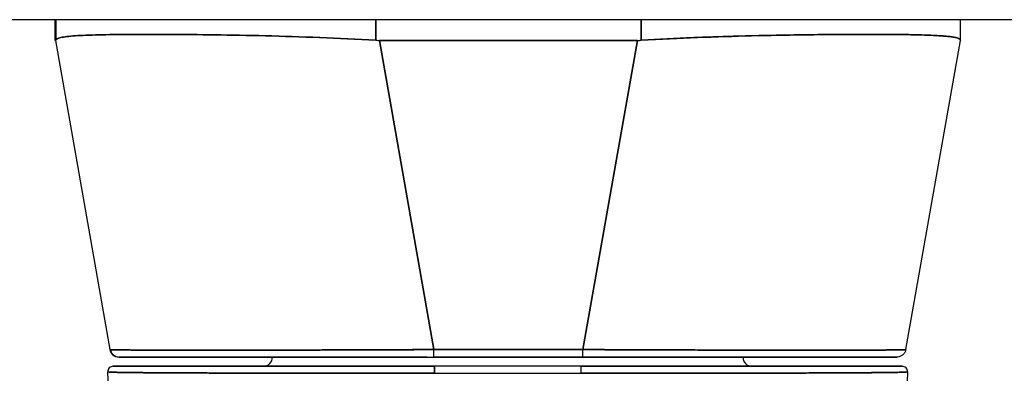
# Model space of a CAD drawing. Extents: x 784 to 1207, y 24 to 294.
# Tile 75 of 217: x 897.291 to 899.417, y 259.572 to 260.336. Entities that reach past the tile are written whole.
import ezdxf

# ---------------------------------------------------------------- set-up
doc = ezdxf.new("R2010")
doc.units = 0
doc.header["$LTSCALE"] = 4
doc.header["$MEASUREMENT"] = 0
doc.layers.get('0').update_dxf_attribs({"linetype": 'CONTINUOUS'})

msp = doc.modelspace()

# ---------------------------------------------------------------- linework, layer by layer
for p, q in [((901.022, 260.3358), (866.4175, 260.3358)), ((897.368, 260.2911), (897.368, 260.3358)), ((897.368, 260.3358), (897.368, 260.2911)), ((897.3694, 260.3358), (897.3694, 260.2914)), ((897.3694, 260.2914), (897.3694, 260.3358)), ((898.0603, 260.2914), (898.0603, 260.3358)), ((898.0603, 260.3358), (898.0603, 260.2914)), ((898.633, 260.3358), (898.633, 260.2914)), ((898.633, 260.2914), (898.633, 260.3358)), ((899.3221, 260.2914), (899.3221, 260.3358)), ((897.4065, 260.3006), (897.4065, 260.3006)), ((897.4065, 260.3006), (897.4065, 260.3006)), ((897.6356, 260.3039), (897.6356, 260.3039)), ((897.636, 260.3039), (897.636, 260.3039)), ((897.636, 260.3039), (897.636, 260.3039)), ((897.6362, 260.3039), (897.6362, 260.3039)), ((897.6362, 260.3039), (897.6362, 260.3039)), ((897.6371, 260.3039), (897.6371, 260.3039)), ((897.6559, 260.3038), (897.6559, 260.3038)), ((897.6559, 260.3038), (897.6559, 260.3038)), ((899.0338, 260.3037), (899.0338, 260.3037)), ((899.0338, 260.3037), (899.0338, 260.3037)), ((899.0535, 260.3039), (899.0535, 260.3039)), ((899.0535, 260.3039), (899.0535, 260.3039)), ((899.0544, 260.3039), (899.0544, 260.3039)), ((897.3694, 260.2911), (897.368, 260.2911)), ((897.4869, 259.6237), (897.3694, 260.2911)), ((898.0682, 260.2911), (898.1857, 259.6237)), ((898.6251, 260.2911), (898.0682, 260.2911)), ((898.0682, 260.2911), (898.6251, 260.2911)), ((898.1857, 259.6237), (898.0682, 260.2911)), ((898.5073, 259.6237), (898.6251, 260.2911)), ((898.6251, 260.2911), (898.5073, 259.6237)), ((899.2043, 259.6237), (899.3221, 260.2911)), ((899.3221, 260.2915), (899.3221, 260.2914)), ((899.3221, 260.2914), (899.3221, 260.2915)), ((899.3221, 260.2911), (899.3221, 260.2911)), ((897.4857, 259.6237), (897.4869, 259.6237)), ((897.4869, 259.6237), (897.4869, 259.6237)), ((898.1857, 259.6237), (898.5073, 259.6237)), ((898.5073, 259.6237), (898.1857, 259.6237)), ((897.5051, 259.6074), (897.5051, 259.6074)), ((897.5051, 259.6074), (897.5063, 259.6074)), ((897.5061, 259.6074), (897.5051, 259.6074)), ((897.5063, 259.6074), (898.1857, 259.6074)), ((898.1857, 259.6074), (898.5073, 259.6074)), ((898.5073, 259.6074), (898.1857, 259.6074)), ((898.5073, 259.6074), (899.1849, 259.6074)), ((897.6087, 259.5735), (897.6087, 259.5735)), ((897.6284, 259.5734), (897.6284, 259.5734)), ((897.8516, 259.5728), (897.8516, 259.5728)), ((897.8678, 259.5728), (897.8678, 259.5728)), ((898.5029, 259.5877), (898.1866, 259.5877)), ((898.8217, 259.5728), (898.8217, 259.5728)), ((898.8379, 259.5728), (898.8379, 259.5728)), ((899.0611, 259.5734), (899.0611, 259.5734)), ((899.0808, 259.5735), (899.0808, 259.5735))]:
    msp.add_line(p, q)
for centre, radius, start, end in [((897.5051, 259.6271), 0.0197, 190, 270), ((897.5051, 259.6271), 0.0197, 190, 270), ((897.5063, 259.6271), 0.0197, 190, 270), ((897.5063, 259.6271), 0.0197, 190, 270), ((897.5377, 259.6271), 0.0197, 346.7546, 346.7618), ((899.1518, 259.6271), 0.0197, 193.2749, 193.282), ((899.1837, 259.6271), 0.0197, 349.4435, 349.5165), ((899.1837, 259.6271), 0.0197, 349.4424, 349.5155), ((899.1849, 259.6271), 0.0197, 349.9751, 349.9801), ((899.1849, 259.6271), 0.0197, 349.9751, 350), ((897.8172, 259.6074), 0.0197, 270, 0), ((898.8723, 259.6074), 0.0197, 180, 270), ((897.4932, 259.5759), 0.0118, 90, 182.2758), ((897.4932, 259.5759), 0.0118, 90, 182.2758), ((899.1963, 259.5759), 0.0118, 357.7242, 90), ((899.1963, 259.5759), 0.0118, 357.7242, 90)]:
    msp.add_arc(centre, radius, start, end)
for centre, major_axis, ratio, start_param, end_param in [((897.5292, 260.3161), (0, -0.0591), 0.944275, 4.929479, 4.929495), ((899.1592, 260.3161), (0, 0.0591), 0.943437, 4.496809, 4.496829), ((898.0552, 260.2478), (-0.6871, 0.0434), 0.010627, 6.220531, 6.220576), ((897.3694, 260.4201), (0, -0.129), 0.001274, 0.000181, 0.061264), ((897.3694, 260.4201), (0, -0.129), 0.001274, 0.000182, 0.061264), ((898.0682, 260.4201), (-0.0079, -0.1287), 0.999999, 0, 0.061082), ((898.0682, 260.4201), (-0.0079, -0.1287), 0.999999, 0, 0.061082), ((898.6251, 260.4201), (0, -0.129), 0.999999, 0, 0.061082), ((898.6251, 260.4201), (0, -0.129), 0.999999, 0, 0.061082), ((899.3221, 260.4201), (0, -0.129), 0.001274, 0.007284, 0.061264), ((899.3221, 260.4201), (0, -0.129), 0.001273, 0.007284, 0.061264), ((898.1843, 259.627), (-0.6986, -0.0033), 0.000801, 6.282038, 6.285661), ((898.1843, 259.627), (-0.6986, -0.0033), 0.000801, 0.05907, 0.059618), ((897.5511, 259.6505), (-0.0117, 0.0312), 0.918918, 2.239245, 2.239305), ((898.1857, 259.6271), (0, -0.0197), 0.001274, 0, 1.396263), ((898.1857, 259.6271), (0, -0.0197), 0.001274, 0.000001, 1.396264), ((898.5073, 259.6271), (0, -0.0197), 0.001274, 0.000001, 1.396264), ((898.5073, 259.6271), (0, -0.0197), 0.001274, 0, 1.396263), ((899.1372, 259.6505), (-0.0116, -0.0313), 0.917972, 0.898604, 0.898697), ((898.2166, 259.6074), (-0.7115, 0), 0.00001, 6.281081, 6.283614), ((898.1866, 259.5759), (0, 0.0118), 0.000027, 4.416961, 6.282877), ((898.1866, 259.5759), (0, 0.0118), 0.00001, 6.283102, 8.149487), ((898.2778, 259.5911), (0, -0.0197), 0.00001, 1.401759, 1.401853), ((898.2778, 259.5911), (0, 0.0197), 0.00001, 1.739741, 1.739835), ((898.4117, 259.5911), (0, -0.0197), 0.00001, 4.881308, 4.881402), ((898.4117, 259.5911), (0, 0.0197), 0.00001, 4.543452, 4.543546), ((898.4235, 259.5911), (0, -0.00787), 0.00001, 1.090327, 1.090704), ((898.5029, 259.5759), (0, 0.0118), 0.00001, 0.000024, 1.866335), ((898.5029, 259.5759), (0, 0.0118), 0.000027, 0.000335, 1.866224)]:
    msp.add_ellipse(centre, major_axis=major_axis, ratio=ratio, start_param=start_param, end_param=end_param)
for points, knots in [([(897.3694, 260.2914), (897.3695, 260.2938), (897.3731, 260.2957), (897.3801, 260.2973), (897.3871, 260.2989), (897.3976, 260.3), (897.4113, 260.301), (897.4251, 260.3019), (897.442, 260.3026), (897.462, 260.3031), (897.4819, 260.3036), (897.5049, 260.3039), (897.5305, 260.3041), (897.5561, 260.3042), (897.5844, 260.3042), (897.615, 260.3041), (897.6455, 260.3039), (897.6783, 260.3036), (897.713, 260.3031), (897.7476, 260.3026), (897.784, 260.3019), (897.8218, 260.301), (897.8596, 260.3), (897.8987, 260.2989), (897.9387, 260.2973), (897.9786, 260.2957), (898.0193, 260.2938), (898.0603, 260.2914)], [0, 0, 0, 0, 0.111111, 0.111111, 0.111111, 0.222222, 0.222222, 0.222222, 0.333333, 0.333333, 0.333333, 0.444444, 0.444444, 0.444444, 0.555556, 0.555556, 0.555556, 0.666667, 0.666667, 0.666667, 0.777778, 0.777778, 0.777778, 0.888889, 0.888889, 0.888889, 1, 1, 1, 1]), ([(898.0603, 260.2914), (898.0196, 260.2937), (897.9789, 260.2957), (897.939, 260.2973), (897.8989, 260.2989), (897.8596, 260.3), (897.8217, 260.301), (897.8216, 260.301), (897.8216, 260.301), (897.8215, 260.301), (897.7838, 260.3019), (897.7474, 260.3026), (897.7129, 260.3031), (897.7129, 260.3031), (897.7128, 260.3031), (897.7127, 260.3031), (897.6782, 260.3036), (897.6455, 260.3039), (897.6152, 260.3041), (897.615, 260.3041), (897.6149, 260.3041), (897.6148, 260.3041), (897.5843, 260.3042), (897.5561, 260.3042), (897.5306, 260.3041), (897.5305, 260.3041), (897.5304, 260.3041), (897.5303, 260.3041), (897.5048, 260.3039), (897.482, 260.3036), (897.4621, 260.3031), (897.462, 260.3031), (897.462, 260.3031), (897.4619, 260.3031), (897.4421, 260.3026), (897.4251, 260.3019), (897.4114, 260.301), (897.4114, 260.301), (897.4114, 260.301), (897.4113, 260.301), (897.3976, 260.3), (897.3871, 260.2989), (897.3801, 260.2973), (897.38, 260.2973), (897.38, 260.2973), (897.38, 260.2973), (897.373, 260.2957), (897.3694, 260.2937), (897.3694, 260.2914)], [0, 0, 0, 0, 0.110836, 0.110836, 0.110836, 0.222222, 0.222222, 0.222222, 0.222377, 0.222377, 0.222377, 0.333093, 0.333093, 0.333093, 0.333333, 0.333333, 0.333333, 0.444037, 0.444037, 0.444037, 0.444444, 0.444444, 0.444444, 0.555556, 0.555556, 0.555556, 0.555957, 0.555957, 0.555957, 0.666667, 0.666667, 0.666667, 0.6669, 0.6669, 0.6669, 0.777608, 0.777608, 0.777608, 0.777778, 0.777778, 0.777778, 0.888889, 0.888889, 0.888889, 0.889157, 0.889157, 0.889157, 1, 1, 1, 1]), ([(899.3221, 260.2914), (899.3222, 260.2933), (899.32, 260.2949), (899.3155, 260.2963), (899.3144, 260.2967), (899.3132, 260.297), (899.3118, 260.2973), (899.3076, 260.2982), (899.3022, 260.299), (899.2955, 260.2997), (899.2911, 260.3002), (899.2862, 260.3006), (899.2808, 260.3009), (899.2752, 260.3013), (899.269, 260.3017), (899.2623, 260.302), (899.2528, 260.3024), (899.2421, 260.3028), (899.2304, 260.3031), (899.226, 260.3032), (899.2215, 260.3033), (899.2168, 260.3034), (899.2003, 260.3037), (899.1821, 260.304), (899.1622, 260.3041), (899.1613, 260.3041), (899.1605, 260.3041), (899.1596, 260.3041), (899.1387, 260.3042), (899.1159, 260.3042), (899.0916, 260.3041), (899.0871, 260.3041), (899.0826, 260.3041), (899.0781, 260.3041), (899.0578, 260.304), (899.0365, 260.3038), (899.0143, 260.3035), (899.0032, 260.3034), (898.9918, 260.3033), (898.9803, 260.3031), (898.9645, 260.3029), (898.9482, 260.3026), (898.9316, 260.3023), (898.912, 260.3019), (898.8919, 260.3015), (898.8714, 260.301), (898.862, 260.3007), (898.8525, 260.3005), (898.843, 260.3002), (898.8141, 260.2994), (898.7845, 260.2985), (898.7545, 260.2973), (898.7512, 260.2972), (898.7479, 260.297), (898.7446, 260.2969), (898.7078, 260.2954), (898.6704, 260.2935), (898.633, 260.2914)], [0, 0, 0, 0, 0.088873, 0.088873, 0.088873, 0.111111, 0.111111, 0.111111, 0.178162, 0.178162, 0.178162, 0.222222, 0.222222, 0.222222, 0.267931, 0.267931, 0.267931, 0.333333, 0.333333, 0.333333, 0.357816, 0.357816, 0.357816, 0.444444, 0.444444, 0.444444, 0.448135, 0.448135, 0.448135, 0.538943, 0.538943, 0.538943, 0.555556, 0.555556, 0.555556, 0.629644, 0.629644, 0.629644, 0.666667, 0.666667, 0.666667, 0.717569, 0.717569, 0.717569, 0.777778, 0.777778, 0.777778, 0.805438, 0.805438, 0.805438, 0.888889, 0.888889, 0.888889, 0.898091, 0.898091, 0.898091, 1, 1, 1, 1]), ([(898.633, 260.2914), (898.674, 260.2938), (898.7147, 260.2957), (898.7546, 260.2973), (898.7946, 260.2989), (898.8337, 260.3), (898.8714, 260.301), (898.9092, 260.3019), (898.9456, 260.3026), (898.9801, 260.3031), (899.0147, 260.3036), (899.0475, 260.3039), (899.078, 260.3041), (899.1085, 260.3042), (899.1367, 260.3042), (899.1622, 260.3041), (899.1878, 260.3039), (899.2106, 260.3036), (899.2305, 260.3031), (899.2504, 260.3026), (899.2672, 260.3019), (899.2808, 260.3009), (899.2945, 260.3), (899.3048, 260.2989), (899.3118, 260.2973), (899.3187, 260.2957), (899.3222, 260.2938), (899.3221, 260.2914)], [0, 0, 0, 0, 0.111111, 0.111111, 0.111111, 0.222222, 0.222222, 0.222222, 0.333333, 0.333333, 0.333333, 0.444444, 0.444444, 0.444444, 0.555556, 0.555556, 0.555556, 0.666667, 0.666667, 0.666667, 0.777778, 0.777778, 0.777778, 0.888889, 0.888889, 0.888889, 1, 1, 1, 1]), ([(897.368, 260.2911), (897.368, 260.2911), (897.368, 260.2911), (897.368, 260.2911), (897.368, 260.2911), (897.368, 260.2911), (897.368, 260.2911), (897.368, 260.2911), (897.368, 260.2911), (897.368, 260.2911)], [0, 0, 0, 0, 0.333333, 0.333333, 0.333333, 0.666667, 0.666667, 0.666667, 1, 1, 1, 1]), ([(897.4869, 259.6237), (897.4869, 259.6237), (897.4871, 259.6236), (897.4875, 259.6236), (897.4881, 259.6235), (897.4889, 259.6235), (897.49, 259.6234), (897.4911, 259.6234), (897.4926, 259.6233), (897.4943, 259.6233), (897.4961, 259.6232), (897.4981, 259.6232), (897.5005, 259.6231), (897.5028, 259.6231), (897.5055, 259.623), (897.5085, 259.623), (897.5114, 259.623), (897.5147, 259.6229), (897.5182, 259.6229), (897.5217, 259.6228), (897.5256, 259.6228), (897.5297, 259.6228), (897.5329, 259.6228), (897.5362, 259.6227), (897.5397, 259.6227), (897.5408, 259.6227), (897.5418, 259.6227), (897.5429, 259.6227), (897.5476, 259.6227), (897.5525, 259.6226), (897.5578, 259.6226), (897.563, 259.6226), (897.5685, 259.6226), (897.5743, 259.6225), (897.58, 259.6225), (897.5861, 259.6225), (897.5924, 259.6225), (897.5987, 259.6225), (897.6052, 259.6224), (897.612, 259.6224), (897.6188, 259.6224), (897.6258, 259.6224), (897.6331, 259.6224), (897.6404, 259.6224), (897.6479, 259.6224), (897.6557, 259.6224), (897.6634, 259.6224), (897.6714, 259.6224), (897.6796, 259.6224), (897.6834, 259.6224), (897.6871, 259.6224), (897.6909, 259.6224), (897.6955, 259.6224), (897.7002, 259.6224), (897.7049, 259.6224), (897.7135, 259.6224), (897.7224, 259.6224), (897.7314, 259.6224), (897.7405, 259.6224), (897.7498, 259.6224), (897.7592, 259.6224), (897.7686, 259.6224), (897.7783, 259.6224), (897.7881, 259.6224), (897.7979, 259.6224), (897.8079, 259.6225), (897.818, 259.6225), (897.8282, 259.6225), (897.8385, 259.6225), (897.849, 259.6225), (897.8595, 259.6226), (897.8702, 259.6226), (897.8809, 259.6226), (897.8917, 259.6226), (897.9026, 259.6227), (897.9137, 259.6227), (897.9152, 259.6227), (897.9167, 259.6227), (897.9181, 259.6227), (897.9278, 259.6227), (897.9375, 259.6228), (897.9473, 259.6228), (897.9586, 259.6228), (897.97, 259.6229), (897.9815, 259.6229), (897.9931, 259.6229), (898.0047, 259.623), (898.0164, 259.623), (898.0282, 259.6231), (898.04, 259.6231), (898.0519, 259.6231), (898.0638, 259.6232), (898.0757, 259.6232), (898.0877, 259.6233), (898.0998, 259.6233), (898.1119, 259.6234), (898.124, 259.6234), (898.1362, 259.6235), (898.1484, 259.6235), (898.1606, 259.6236), (898.1689, 259.6236), (898.1773, 259.6237), (898.1857, 259.6237)], [0, 0, 0, 0, 0.026039, 0.026039, 0.026039, 0.059399, 0.059399, 0.059399, 0.09265, 0.09265, 0.09265, 0.125794, 0.125794, 0.125794, 0.158839, 0.158839, 0.158839, 0.19179, 0.19179, 0.19179, 0.224653, 0.224653, 0.224653, 0.25, 0.25, 0.25, 0.257436, 0.257436, 0.257436, 0.29014, 0.29014, 0.29014, 0.322774, 0.322774, 0.322774, 0.355349, 0.355349, 0.355349, 0.387877, 0.387877, 0.387877, 0.420367, 0.420367, 0.420367, 0.452835, 0.452835, 0.452835, 0.485288, 0.485288, 0.485288, 0.5, 0.5, 0.5, 0.51774, 0.51774, 0.51774, 0.550195, 0.550195, 0.550195, 0.582663, 0.582663, 0.582663, 0.615155, 0.615155, 0.615155, 0.647686, 0.647686, 0.647686, 0.680267, 0.680267, 0.680267, 0.712906, 0.712906, 0.712906, 0.745618, 0.745618, 0.745618, 0.75, 0.75, 0.75, 0.778409, 0.778409, 0.778409, 0.811278, 0.811278, 0.811278, 0.844237, 0.844237, 0.844237, 0.877291, 0.877291, 0.877291, 0.910446, 0.910446, 0.910446, 0.943705, 0.943705, 0.943705, 0.977077, 0.977077, 0.977077, 1, 1, 1, 1]), ([(898.1857, 259.6237), (898.1442, 259.6236), (898.103, 259.6233), (898.0626, 259.6232), (898.0222, 259.623), (897.9826, 259.6229), (897.9444, 259.6228), (897.9061, 259.6227), (897.8693, 259.6226), (897.8343, 259.6225), (897.7993, 259.6224), (897.7662, 259.6224), (897.7354, 259.6224), (897.7046, 259.6223), (897.676, 259.6223), (897.6502, 259.6224), (897.6243, 259.6224), (897.6011, 259.6224), (897.5809, 259.6225), (897.5607, 259.6226), (897.5435, 259.6227), (897.5296, 259.6228), (897.5157, 259.6229), (897.505, 259.623), (897.4979, 259.6232), (897.4907, 259.6233), (897.487, 259.6236), (897.4869, 259.6237)], [0, 0, 0, 0, 0.111111, 0.111111, 0.111111, 0.222222, 0.222222, 0.222222, 0.333333, 0.333333, 0.333333, 0.444444, 0.444444, 0.444444, 0.555556, 0.555556, 0.555556, 0.666667, 0.666667, 0.666667, 0.777778, 0.777778, 0.777778, 0.888889, 0.888889, 0.888889, 1, 1, 1, 1]), ([(898.5073, 259.6237), (898.5168, 259.6237), (898.5263, 259.6236), (898.5359, 259.6236), (898.548, 259.6235), (898.5602, 259.6235), (898.5724, 259.6234), (898.5845, 259.6234), (898.5966, 259.6233), (898.6086, 259.6233), (898.6206, 259.6232), (898.6325, 259.6232), (898.6444, 259.6231), (898.6563, 259.6231), (898.6681, 259.623), (898.6798, 259.623), (898.6915, 259.623), (898.7031, 259.6229), (898.7146, 259.6229), (898.7261, 259.6228), (898.7375, 259.6228), (898.7488, 259.6228), (898.7575, 259.6228), (898.7661, 259.6227), (898.7747, 259.6227), (898.7772, 259.6227), (898.7797, 259.6227), (898.7822, 259.6227), (898.7933, 259.6227), (898.8041, 259.6226), (898.8149, 259.6226), (898.8256, 259.6226), (898.8362, 259.6226), (898.8467, 259.6225), (898.8571, 259.6225), (898.8674, 259.6225), (898.8775, 259.6225), (898.8876, 259.6225), (898.8976, 259.6224), (898.9073, 259.6224), (898.9171, 259.6224), (898.9267, 259.6224), (898.9361, 259.6224), (898.9455, 259.6224), (898.9546, 259.6224), (898.9636, 259.6224), (898.9726, 259.6224), (898.9814, 259.6224), (898.99, 259.6224), (898.9939, 259.6224), (898.9977, 259.6224), (899.0015, 259.6224), (899.0061, 259.6224), (899.0106, 259.6224), (899.0151, 259.6224), (899.0232, 259.6224), (899.0312, 259.6224), (899.0388, 259.6224), (899.0465, 259.6224), (899.054, 259.6224), (899.0612, 259.6224), (899.0684, 259.6224), (899.0754, 259.6224), (899.0821, 259.6224), (899.0888, 259.6224), (899.0953, 259.6225), (899.1015, 259.6225), (899.1078, 259.6225), (899.1137, 259.6225), (899.1194, 259.6225), (899.1251, 259.6226), (899.1305, 259.6226), (899.1357, 259.6226), (899.1408, 259.6226), (899.1457, 259.6227), (899.1503, 259.6227), (899.1509, 259.6227), (899.1515, 259.6227), (899.1521, 259.6227), (899.1561, 259.6227), (899.1598, 259.6228), (899.1633, 259.6228), (899.1673, 259.6228), (899.1711, 259.6229), (899.1745, 259.6229), (899.178, 259.6229), (899.1811, 259.623), (899.184, 259.623), (899.1869, 259.6231), (899.1895, 259.6231), (899.1917, 259.6231), (899.194, 259.6232), (899.196, 259.6232), (899.1976, 259.6233), (899.1993, 259.6233), (899.2006, 259.6234), (899.2017, 259.6234), (899.2027, 259.6235), (899.2034, 259.6235), (899.2039, 259.6236), (899.2042, 259.6236), (899.2043, 259.6237), (899.2043, 259.6237)], [0, 0, 0, 0, 0.026039, 0.026039, 0.026039, 0.0593997, 0.0593997, 0.0593997, 0.0926502, 0.0926502, 0.0926502, 0.1257944, 0.1257944, 0.1257944, 0.1588399, 0.1588399, 0.1588399, 0.191791, 0.191791, 0.191791, 0.2246533, 0.2246533, 0.2246533, 0.25, 0.25, 0.25, 0.2574361, 0.2574361, 0.2574361, 0.2901408, 0.2901408, 0.2901408, 0.322775, 0.322775, 0.322775, 0.3553497, 0.3553497, 0.3553497, 0.3878762, 0.3878762, 0.3878762, 0.4203663, 0.4203663, 0.4203663, 0.4528321, 0.4528321, 0.4528321, 0.485286, 0.485286, 0.485286, 0.5, 0.5, 0.5, 0.5177386, 0.5177386, 0.5177386, 0.5501932, 0.5501932, 0.5501932, 0.5826612, 0.5826612, 0.5826612, 0.6151531, 0.6151531, 0.6151531, 0.6476851, 0.6476851, 0.6476851, 0.6802656, 0.6802656, 0.6802656, 0.712905, 0.712905, 0.712905, 0.7456171, 0.7456171, 0.7456171, 0.75, 0.75, 0.75, 0.7784081, 0.7784081, 0.7784081, 0.8112777, 0.8112777, 0.8112777, 0.8442363, 0.8442363, 0.8442363, 0.877291, 0.877291, 0.877291, 0.9104453, 0.9104453, 0.9104453, 0.943705, 0.943705, 0.943705, 0.9770767, 0.9770767, 0.9770767, 0.9991659, 0.9991659, 0.9991659, 0.9991659]), ([(899.2043, 259.6237), (899.2043, 259.6236), (899.2007, 259.6233), (899.1937, 259.6232), (899.1866, 259.623), (899.1761, 259.6229), (899.1622, 259.6228), (899.1484, 259.6227), (899.1313, 259.6226), (899.1112, 259.6225), (899.0911, 259.6224), (899.068, 259.6224), (899.0422, 259.6224), (899.0164, 259.6223), (898.9879, 259.6223), (898.9572, 259.6224), (898.9264, 259.6224), (898.8934, 259.6224), (898.8584, 259.6225), (898.8235, 259.6226), (898.7867, 259.6227), (898.7485, 259.6228), (898.7103, 259.6229), (898.6708, 259.623), (898.6304, 259.6232), (898.59, 259.6233), (898.5488, 259.6236), (898.5073, 259.6237)], [0.0008172, 0.0008172, 0.0008172, 0.0008172, 0.1111111, 0.1111111, 0.1111111, 0.2222222, 0.2222222, 0.2222222, 0.3333333, 0.3333333, 0.3333333, 0.4444444, 0.4444444, 0.4444444, 0.5555556, 0.5555556, 0.5555556, 0.6666667, 0.6666667, 0.6666667, 0.7777778, 0.7777778, 0.7777778, 0.8888889, 0.8888889, 0.8888889, 1, 1, 1, 1]), ([(899.2043, 259.6237), (899.2039, 259.6216), (899.2032, 259.6196), (899.2012, 259.6159), (899.1999, 259.6142), (899.1968, 259.6113), (899.1951, 259.6101), (899.1913, 259.6084), (899.1892, 259.6078), (899.1866, 259.6075), (899.1861, 259.6075), (899.1855, 259.6074), (899.1854, 259.6074), (899.1852, 259.6074), (899.1851, 259.6074), (899.185, 259.6074), (899.185, 259.6074), (899.185, 259.6074), (899.185, 259.6074), (899.185, 259.6074), (899.185, 259.6074), (899.1849, 259.6074), (899.1849, 259.6074), (899.1849, 259.6074), (899.1849, 259.6074), (899.1849, 259.6074), (899.1849, 259.6074), (899.1849, 259.6074), (899.1849, 259.6074), (899.1849, 259.6074), (899.1849, 259.6074), (899.1849, 259.6074), (899.1849, 259.6074), (899.1849, 259.6074), (899.1849, 259.6074), (899.1849, 259.6074)], [0, 0, 0, 0, 0.0161556, 0.0161556, 0.03207939, 0.03207939, 0.0480115, 0.0480115, 0.06394331, 0.06394331, 0.06787844, 0.06787844, 0.06861572, 0.06861572, 0.06916873, 0.06916873, 0.06937665, 0.06937665, 0.06942682, 0.06942682, 0.06945185, 0.06945185, 0.06950272, 0.06950272, 0.06960397, 0.06960397, 0.07000415, 0.07000415, 0.07080135, 0.07080135, 0.07139923, 0.07139923, 0.07162343, 0.07162343, 0.07163589, 0.07163589, 0.07163589, 0.07163589]), ([(897.5063, 259.6074), (897.5064, 259.6074), (897.5099, 259.6074), (897.5169, 259.6074), (897.5238, 259.6074), (897.5341, 259.6074), (897.5476, 259.6074), (897.5612, 259.6074), (897.5779, 259.6074), (897.5975, 259.6074), (897.6171, 259.6074), (897.6397, 259.6074), (897.6648, 259.6074), (897.6899, 259.6074), (897.7177, 259.6074), (897.7477, 259.6074), (897.7776, 259.6074), (897.8098, 259.6074), (897.8438, 259.6074), (897.8779, 259.6074), (897.9137, 259.6074), (897.9509, 259.6074), (897.988, 259.6074), (898.0266, 259.6074), (898.0659, 259.6074), (898.1051, 259.6074), (898.1449, 259.6074), (898.1857, 259.6074)], [0, 0, 0, 0, 0.111111, 0.111111, 0.111111, 0.222222, 0.222222, 0.222222, 0.333333, 0.333333, 0.333333, 0.444444, 0.444444, 0.444444, 0.555556, 0.555556, 0.555556, 0.666667, 0.666667, 0.666667, 0.777778, 0.777778, 0.777778, 0.888889, 0.888889, 0.888889, 1, 1, 1, 1]), ([(898.171, 259.6074), (898.0955, 259.6074), (898.0193, 259.6074), (897.8799, 259.6074), (897.8146, 259.6074), (897.702, 259.6074), (897.6529, 259.6074), (897.5758, 259.6074), (897.5466, 259.6074), (897.5139, 259.6074), (897.5064, 259.6074), (897.5063, 259.6074)], [0, 0, 0, 0, 0.574852, 0.574852, 1.131255, 1.131255, 1.675797, 1.675797, 2.217158, 2.217158, 2.662485, 2.662485, 2.662485, 2.662485]), ([(898.5073, 259.6074), (898.548, 259.6074), (898.5879, 259.6074), (898.6271, 259.6074), (898.6663, 259.6074), (898.7048, 259.6074), (898.742, 259.6074), (898.7792, 259.6074), (898.8149, 259.6074), (898.8489, 259.6074), (898.8828, 259.6074), (898.915, 259.6074), (898.9449, 259.6074), (898.9748, 259.6074), (899.0025, 259.6074), (899.0275, 259.6074), (899.0526, 259.6074), (899.0751, 259.6074), (899.0946, 259.6074), (899.1141, 259.6074), (899.1307, 259.6074), (899.1442, 259.6074), (899.1576, 259.6074), (899.1678, 259.6074), (899.1747, 259.6074), (899.1815, 259.6074), (899.1849, 259.6074), (899.1849, 259.6074)], [0, 0, 0, 0, 0.111111, 0.111111, 0.111111, 0.222222, 0.222222, 0.222222, 0.333333, 0.333333, 0.333333, 0.444444, 0.444444, 0.444444, 0.555556, 0.555556, 0.555556, 0.666667, 0.666667, 0.666667, 0.777778, 0.777778, 0.777778, 0.888889, 0.888889, 0.888889, 1, 1, 1, 1]), ([(899.1849, 259.6074), (899.1848, 259.6074), (899.1848, 259.6074), (899.1824, 259.6074), (899.1689, 259.6074), (899.1209, 259.6074), (899.0859, 259.6074), (898.9981, 259.6074), (898.9441, 259.6074), (898.8226, 259.6074), (898.7531, 259.6074), (898.6388, 259.6074), (898.595, 259.6074), (898.5365, 259.6074), (898.5219, 259.6074), (898.5073, 259.6074)], [0, 0, 0, 0, 0.05629, 0.05629, 0.601231, 0.601231, 1.142506, 1.142506, 1.68962, 1.68962, 2.254066, 2.254066, 2.589418, 2.589418, 2.700746, 2.700746, 2.700746, 2.700746]), ([(898.1866, 259.5725), (898.1847, 259.5725), (898.1828, 259.5725), (898.1809, 259.5725), (898.1787, 259.5725), (898.1765, 259.5725), (898.1743, 259.5725), (898.1719, 259.5725), (898.1695, 259.5725), (898.167, 259.5725), (898.1644, 259.5725), (898.1617, 259.5725), (898.1591, 259.5725), (898.1563, 259.5725), (898.1534, 259.5725), (898.1506, 259.5725), (898.1476, 259.5725), (898.1446, 259.5725), (898.1417, 259.5725), (898.1385, 259.5725), (898.1353, 259.5725), (898.1321, 259.5725), (898.1286, 259.5725), (898.1251, 259.5725), (898.1216, 259.5725), (898.1177, 259.5725), (898.1138, 259.5725), (898.1099, 259.5725), (898.1055, 259.5725), (898.1011, 259.5725), (898.0967, 259.5725), (898.0916, 259.5725), (898.0866, 259.5725), (898.0816, 259.5725), (898.0759, 259.5725), (898.0702, 259.5725), (898.0645, 259.5725), (898.0595, 259.5725), (898.0546, 259.5725), (898.0496, 259.5726), (898.0482, 259.5726), (898.0469, 259.5726), (898.0455, 259.5726), (898.0386, 259.5726), (898.0317, 259.5726), (898.0248, 259.5726), (898.0174, 259.5726), (898.01, 259.5726), (898.0026, 259.5726), (897.9946, 259.5726), (897.9867, 259.5726), (897.9788, 259.5726), (897.9702, 259.5726), (897.9617, 259.5726), (897.9533, 259.5726), (897.9441, 259.5726), (897.9349, 259.5727), (897.9259, 259.5727), (897.9231, 259.5727), (897.9204, 259.5727), (897.9177, 259.5727), (897.9105, 259.5727), (897.9034, 259.5727), (897.8964, 259.5727), (897.8857, 259.5727), (897.8752, 259.5727), (897.8648, 259.5728), (897.8533, 259.5728), (897.842, 259.5728), (897.8309, 259.5728), (897.819, 259.5728), (897.8073, 259.5729), (897.7959, 259.5729), (897.7955, 259.5729), (897.7952, 259.5729), (897.7948, 259.5729), (897.7819, 259.5729), (897.7693, 259.573), (897.757, 259.573), (897.7435, 259.573), (897.7304, 259.5731), (897.7177, 259.5731), (897.7078, 259.5731), (897.6982, 259.5732), (897.6889, 259.5732), (897.6849, 259.5732), (897.6809, 259.5732), (897.677, 259.5732), (897.6626, 259.5733), (897.6488, 259.5733), (897.6357, 259.5734), (897.6234, 259.5735), (897.6118, 259.5735), (897.6009, 259.5736), (897.5993, 259.5736), (897.5977, 259.5736), (897.5961, 259.5736), (897.5846, 259.5737), (897.5738, 259.5738), (897.5639, 259.5738), (897.555, 259.5739), (897.5468, 259.574), (897.5393, 259.5741), (897.538, 259.5741), (897.5367, 259.5741), (897.5354, 259.5741), (897.5302, 259.5742), (897.5254, 259.5742), (897.521, 259.5743), (897.516, 259.5743), (897.5115, 259.5744), (897.5075, 259.5745), (897.5038, 259.5745), (897.5006, 259.5746), (897.4977, 259.5747), (897.4967, 259.5747), (897.4958, 259.5747), (897.4949, 259.5747), (897.4934, 259.5748), (897.492, 259.5748), (897.4907, 259.5748), (897.4889, 259.5749), (897.4874, 259.575), (897.4861, 259.575), (897.4849, 259.5751), (897.484, 259.5751), (897.4833, 259.5752), (897.4826, 259.5752), (897.4821, 259.5753), (897.4818, 259.5753), (897.4815, 259.5754), (897.4813, 259.5754), (897.4814, 259.5755)], [0, 0, 0, 0, 0.005154, 0.005154, 0.005154, 0.011125, 0.011125, 0.011125, 0.01776, 0.01776, 0.01776, 0.024968, 0.024968, 0.024968, 0.032665, 0.032665, 0.032665, 0.040791, 0.040791, 0.040791, 0.049493, 0.049493, 0.049493, 0.059043, 0.059043, 0.059043, 0.069717, 0.069717, 0.069717, 0.08179, 0.08179, 0.08179, 0.095542, 0.095542, 0.095542, 0.111257, 0.111257, 0.111257, 0.125, 0.125, 0.125, 0.128815, 0.128815, 0.128815, 0.14795, 0.14795, 0.14795, 0.168736, 0.168736, 0.168736, 0.191175, 0.191175, 0.191175, 0.215514, 0.215514, 0.215514, 0.242018, 0.242018, 0.242018, 0.25, 0.25, 0.25, 0.270974, 0.270974, 0.270974, 0.302738, 0.302738, 0.302738, 0.337689, 0.337689, 0.337689, 0.375, 0.375, 0.375, 0.376125, 0.376125, 0.376125, 0.418166, 0.418166, 0.418166, 0.464234, 0.464234, 0.464234, 0.5, 0.5, 0.5, 0.515243, 0.515243, 0.515243, 0.571952, 0.571952, 0.571952, 0.625, 0.625, 0.625, 0.632854, 0.632854, 0.632854, 0.689973, 0.689973, 0.689973, 0.740919, 0.740919, 0.740919, 0.75, 0.75, 0.75, 0.78617, 0.78617, 0.78617, 0.826664, 0.826664, 0.826664, 0.863094, 0.863094, 0.863094, 0.875, 0.875, 0.875, 0.89603, 0.89603, 0.89603, 0.925948, 0.925948, 0.925948, 0.953112, 0.953112, 0.953112, 0.977764, 0.977764, 0.977764, 1, 1, 1, 1]), ([(897.4814, 259.5755), (897.4813, 259.5754), (897.4822, 259.5753), (897.4841, 259.5752), (897.4856, 259.5751), (897.4878, 259.5749), (897.4906, 259.5748), (897.4917, 259.5748), (897.4928, 259.5748), (897.494, 259.5747), (897.4987, 259.5746), (897.505, 259.5745), (897.5126, 259.5744), (897.5158, 259.5743), (897.5192, 259.5743), (897.5228, 259.5742), (897.5284, 259.5742), (897.5346, 259.5741), (897.5412, 259.574), (897.5519, 259.5739), (897.564, 259.5738), (897.5775, 259.5737), (897.5784, 259.5737), (897.5793, 259.5737), (897.5803, 259.5737), (897.5952, 259.5736), (897.6117, 259.5735), (897.6294, 259.5734), (897.6369, 259.5734), (897.6445, 259.5734), (897.6523, 259.5733), (897.6638, 259.5733), (897.6756, 259.5732), (897.6875, 259.5732), (897.7043, 259.5731), (897.7214, 259.5731), (897.7385, 259.573), (897.7432, 259.573), (897.748, 259.573), (897.7527, 259.573), (897.7763, 259.5729), (897.7996, 259.5729), (897.8226, 259.5728), (897.8235, 259.5728), (897.8244, 259.5728), (897.8253, 259.5728), (897.8487, 259.5728), (897.8718, 259.5727), (897.8944, 259.5727), (897.8993, 259.5727), (897.9042, 259.5727), (897.909, 259.5727), (897.9282, 259.5727), (897.947, 259.5726), (897.9653, 259.5726), (897.9729, 259.5726), (897.9804, 259.5726), (897.9878, 259.5726), (898.003, 259.5726), (898.0178, 259.5726), (898.0323, 259.5726), (898.042, 259.5726), (898.0514, 259.5725), (898.0607, 259.5725), (898.0717, 259.5725), (898.0825, 259.5725), (898.093, 259.5725), (898.1046, 259.5725), (898.116, 259.5725), (898.1272, 259.5725), (898.1332, 259.5725), (898.1392, 259.5725), (898.1451, 259.5725), (898.16, 259.5725), (898.1742, 259.5725), (898.1866, 259.5725)], [0, 0, 0, 0, 0.051762, 0.051762, 0.051762, 0.090909, 0.090909, 0.090909, 0.104756, 0.104756, 0.104756, 0.15926, 0.15926, 0.15926, 0.181818, 0.181818, 0.181818, 0.216639, 0.216639, 0.216639, 0.272727, 0.272727, 0.272727, 0.27663, 0.27663, 0.27663, 0.337872, 0.337872, 0.337872, 0.363636, 0.363636, 0.363636, 0.401523, 0.401523, 0.401523, 0.454545, 0.454545, 0.454545, 0.469339, 0.469339, 0.469339, 0.542657, 0.542657, 0.542657, 0.545455, 0.545455, 0.545455, 0.62016, 0.62016, 0.62016, 0.636364, 0.636364, 0.636364, 0.700569, 0.700569, 0.700569, 0.727273, 0.727273, 0.727273, 0.781747, 0.781747, 0.781747, 0.818182, 0.818182, 0.818182, 0.861421, 0.861421, 0.861421, 0.909091, 0.909091, 0.909091, 0.93478, 0.93478, 0.93478, 1, 1, 1, 1]), ([(897.5506, 258.7097), (897.5332, 258.8145), (897.5213, 258.9286), (897.4982, 259.2125), (897.4888, 259.3905), (897.4814, 259.5755)], [0, 0, 0, 0, 1.137397, 1.137397, 2.631287, 2.631287, 2.631287, 2.631287]), ([(897.4932, 259.5877), (897.4931, 259.5877), (897.4933, 259.5877), (897.4936, 259.5877), (897.4939, 259.5877), (897.4944, 259.5877), (897.495, 259.5877), (897.4957, 259.5877), (897.4967, 259.5877), (897.4978, 259.5877), (897.4991, 259.5877), (897.5006, 259.5877), (897.5023, 259.5877), (897.5043, 259.5877), (897.5066, 259.5877), (897.5091, 259.5877), (897.512, 259.5877), (897.5152, 259.5877), (897.5188, 259.5877), (897.5227, 259.5877), (897.5272, 259.5877), (897.5321, 259.5877), (897.5361, 259.5877), (897.5405, 259.5877), (897.5453, 259.5877), (897.5468, 259.5877), (897.5484, 259.5877), (897.5501, 259.5877), (897.5574, 259.5877), (897.5655, 259.5877), (897.5742, 259.5877), (897.5839, 259.5877), (897.5945, 259.5877), (897.6058, 259.5877), (897.6179, 259.5877), (897.6309, 259.5877), (897.6447, 259.5877), (897.6576, 259.5877), (897.6711, 259.5877), (897.6854, 259.5877), (897.6885, 259.5877), (897.6917, 259.5877), (897.6949, 259.5877), (897.7047, 259.5877), (897.7149, 259.5877), (897.7254, 259.5877), (897.7378, 259.5877), (897.7507, 259.5877), (897.764, 259.5877), (897.7761, 259.5877), (897.7885, 259.5877), (897.8012, 259.5877), (897.8128, 259.5877), (897.8246, 259.5877), (897.8367, 259.5877), (897.8476, 259.5877), (897.8587, 259.5877), (897.87, 259.5877), (897.8802, 259.5877), (897.8906, 259.5877), (897.9011, 259.5877), (897.9074, 259.5877), (897.9137, 259.5877), (897.9201, 259.5877), (897.9234, 259.5877), (897.9267, 259.5877), (897.9301, 259.5877), (897.939, 259.5877), (897.948, 259.5877), (897.9571, 259.5877), (897.9654, 259.5877), (897.9737, 259.5877), (897.9822, 259.5877), (897.9899, 259.5877), (897.9977, 259.5877), (898.0056, 259.5877), (898.0128, 259.5877), (898.0201, 259.5877), (898.0275, 259.5877), (898.0342, 259.5877), (898.041, 259.5877), (898.0478, 259.5877), (898.054, 259.5877), (898.0602, 259.5877), (898.0665, 259.5877), (898.0721, 259.5877), (898.0777, 259.5877), (898.0833, 259.5877), (898.0882, 259.5877), (898.0932, 259.5877), (898.0981, 259.5877), (898.1024, 259.5877), (898.1068, 259.5877), (898.1111, 259.5877), (898.115, 259.5877), (898.1188, 259.5877), (898.1226, 259.5877), (898.1261, 259.5877), (898.1295, 259.5877), (898.133, 259.5877), (898.1361, 259.5877), (898.1392, 259.5877), (898.1424, 259.5877), (898.1453, 259.5877), (898.1483, 259.5877), (898.1512, 259.5877), (898.154, 259.5877), (898.1568, 259.5877), (898.1595, 259.5877), (898.1621, 259.5877), (898.1647, 259.5877), (898.1673, 259.5877), (898.1697, 259.5877), (898.1721, 259.5877), (898.1745, 259.5877), (898.1767, 259.5877), (898.1789, 259.5877), (898.181, 259.5877), (898.1829, 259.5877), (898.1847, 259.5877), (898.1866, 259.5877)], [0, 0, 0, 0, 0.02245, 0.02245, 0.02245, 0.047334, 0.047334, 0.047334, 0.074749, 0.074749, 0.074749, 0.10494, 0.10494, 0.10494, 0.138177, 0.138177, 0.138177, 0.174941, 0.174941, 0.174941, 0.215785, 0.215785, 0.215785, 0.25, 0.25, 0.25, 0.261359, 0.261359, 0.261359, 0.312557, 0.312557, 0.312557, 0.36984, 0.36984, 0.36984, 0.430819, 0.430819, 0.430819, 0.48753, 0.48753, 0.48753, 0.5, 0.5, 0.5, 0.538486, 0.538486, 0.538486, 0.584458, 0.584458, 0.584458, 0.626373, 0.626373, 0.626373, 0.664667, 0.664667, 0.664667, 0.699465, 0.699465, 0.699465, 0.731072, 0.731072, 0.731072, 0.75, 0.75, 0.75, 0.759869, 0.759869, 0.759869, 0.78621, 0.78621, 0.78621, 0.810385, 0.810385, 0.810385, 0.832663, 0.832663, 0.832663, 0.853294, 0.853294, 0.853294, 0.872282, 0.872282, 0.872282, 0.889703, 0.889703, 0.889703, 0.905292, 0.905292, 0.905292, 0.91893, 0.91893, 0.91893, 0.930901, 0.930901, 0.930901, 0.941484, 0.941484, 0.941484, 0.950952, 0.950952, 0.950952, 0.959577, 0.959577, 0.959577, 0.967632, 0.967632, 0.967632, 0.975259, 0.975259, 0.975259, 0.982403, 0.982403, 0.982403, 0.988977, 0.988977, 0.988977, 0.994894, 0.994894, 0.994894, 1, 1, 1, 1]), ([(898.1866, 259.5877), (898.1409, 259.5877), (898.0961, 259.5877), (898.0519, 259.5877), (898.0077, 259.5877), (897.9641, 259.5877), (897.9222, 259.5877), (897.8803, 259.5877), (897.8401, 259.5877), (897.8024, 259.5877), (897.7647, 259.5877), (897.7294, 259.5877), (897.6972, 259.5877), (897.6651, 259.5877), (897.636, 259.5877), (897.6107, 259.5877), (897.5854, 259.5877), (897.5638, 259.5877), (897.5463, 259.5877), (897.5288, 259.5877), (897.5154, 259.5877), (897.5065, 259.5877), (897.4976, 259.5877), (897.4932, 259.5877), (897.4932, 259.5877)], [0, 0, 0, 0, 0.125, 0.125, 0.125, 0.25, 0.25, 0.25, 0.375, 0.375, 0.375, 0.5, 0.5, 0.5, 0.625, 0.625, 0.625, 0.75, 0.75, 0.75, 0.875, 0.875, 0.875, 1, 1, 1, 1]), ([(898.1866, 259.5725), (898.2179, 259.5725), (898.2422, 259.5725), (898.2615, 259.5725), (898.2808, 259.5725), (898.2951, 259.5725), (898.3065, 259.5725), (898.318, 259.5725), (898.3265, 259.5725), (898.334, 259.5725), (898.3415, 259.5725), (898.348, 259.5725), (898.3555, 259.5725), (898.363, 259.5725), (898.3715, 259.5725), (898.383, 259.5725), (898.3944, 259.5725), (898.4087, 259.5725), (898.428, 259.5725), (898.4473, 259.5725), (898.4716, 259.5725), (898.5029, 259.5725)], [0, 0, 0, 0, 0.142857, 0.142857, 0.142857, 0.285714, 0.285714, 0.285714, 0.428571, 0.428571, 0.428571, 0.571429, 0.571429, 0.571429, 0.714286, 0.714286, 0.714286, 0.857143, 0.857143, 0.857143, 1, 1, 1, 1]), ([(899.1963, 259.5877), (899.1963, 259.5877), (899.1919, 259.5877), (899.183, 259.5877), (899.1741, 259.5877), (899.1607, 259.5877), (899.1432, 259.5877), (899.1257, 259.5877), (899.1041, 259.5877), (899.0788, 259.5877), (899.0535, 259.5877), (899.0244, 259.5877), (898.9923, 259.5877), (898.9601, 259.5877), (898.9248, 259.5877), (898.8871, 259.5877), (898.8494, 259.5877), (898.8092, 259.5877), (898.7673, 259.5877), (898.7254, 259.5877), (898.6818, 259.5877), (898.6376, 259.5877), (898.5934, 259.5877), (898.5486, 259.5877), (898.5029, 259.5877)], [0, 0, 0, 0, 0.125, 0.125, 0.125, 0.25, 0.25, 0.25, 0.375, 0.375, 0.375, 0.5, 0.5, 0.5, 0.625, 0.625, 0.625, 0.75, 0.75, 0.75, 0.875, 0.875, 0.875, 1, 1, 1, 1]), ([(898.5029, 259.5877), (898.5047, 259.5877), (898.5066, 259.5877), (898.5085, 259.5877), (898.5106, 259.5877), (898.5128, 259.5877), (898.5149, 259.5877), (898.5173, 259.5877), (898.5197, 259.5877), (898.5221, 259.5877), (898.5247, 259.5877), (898.5273, 259.5877), (898.5299, 259.5877), (898.5326, 259.5877), (898.5354, 259.5877), (898.5382, 259.5877), (898.5411, 259.5877), (898.544, 259.5877), (898.547, 259.5877), (898.5501, 259.5877), (898.5533, 259.5877), (898.5564, 259.5877), (898.5598, 259.5877), (898.5633, 259.5877), (898.5667, 259.5877), (898.5706, 259.5877), (898.5744, 259.5877), (898.5782, 259.5877), (898.5826, 259.5877), (898.5869, 259.5877), (898.5912, 259.5877), (898.5961, 259.5877), (898.6011, 259.5877), (898.606, 259.5877), (898.6116, 259.5877), (898.6172, 259.5877), (898.6228, 259.5877), (898.629, 259.5877), (898.6353, 259.5877), (898.6415, 259.5877), (898.6483, 259.5877), (898.655, 259.5877), (898.6618, 259.5877), (898.6691, 259.5877), (898.6764, 259.5877), (898.6837, 259.5877), (898.6915, 259.5877), (898.6993, 259.5877), (898.7071, 259.5877), (898.7156, 259.5877), (898.724, 259.5877), (898.7323, 259.5877), (898.7414, 259.5877), (898.7505, 259.5877), (898.7594, 259.5877), (898.7628, 259.5877), (898.7661, 259.5877), (898.7694, 259.5877), (898.7759, 259.5877), (898.7823, 259.5877), (898.7886, 259.5877), (898.7993, 259.5877), (898.8098, 259.5877), (898.8202, 259.5877), (898.8317, 259.5877), (898.843, 259.5877), (898.8541, 259.5877), (898.8665, 259.5877), (898.8786, 259.5877), (898.8905, 259.5877), (898.9037, 259.5877), (898.9165, 259.5877), (898.929, 259.5877), (898.943, 259.5877), (898.9565, 259.5877), (898.9696, 259.5877), (898.9781, 259.5877), (898.9865, 259.5877), (898.9946, 259.5877), (899.0006, 259.5877), (899.0065, 259.5877), (899.0122, 259.5877), (899.0272, 259.5877), (899.0414, 259.5877), (899.0548, 259.5877), (899.0678, 259.5877), (899.0799, 259.5877), (899.0913, 259.5877), (899.1014, 259.5877), (899.1109, 259.5877), (899.1197, 259.5877), (899.1276, 259.5877), (899.1349, 259.5877), (899.1416, 259.5877), (899.1425, 259.5877), (899.1434, 259.5877), (899.1442, 259.5877), (899.1494, 259.5877), (899.1541, 259.5877), (899.1585, 259.5877), (899.1632, 259.5877), (899.1674, 259.5877), (899.1712, 259.5877), (899.1747, 259.5877), (899.1778, 259.5877), (899.1806, 259.5877), (899.1831, 259.5877), (899.1853, 259.5877), (899.1872, 259.5877), (899.189, 259.5877), (899.1905, 259.5877), (899.1917, 259.5877), (899.1929, 259.5877), (899.1938, 259.5877), (899.1945, 259.5877), (899.1952, 259.5877), (899.1956, 259.5877), (899.1959, 259.5877), (899.1962, 259.5877), (899.1964, 259.5877), (899.1963, 259.5877)], [0, 0, 0, 0, 0.005076, 0.005076, 0.005076, 0.010966, 0.010966, 0.010966, 0.017516, 0.017516, 0.017516, 0.024638, 0.024638, 0.024638, 0.03225, 0.03225, 0.03225, 0.040297, 0.040297, 0.040297, 0.048919, 0.048919, 0.048919, 0.058382, 0.058382, 0.058382, 0.068957, 0.068957, 0.068957, 0.080913, 0.080913, 0.080913, 0.094527, 0.094527, 0.094527, 0.110079, 0.110079, 0.110079, 0.127471, 0.127471, 0.127471, 0.14645, 0.14645, 0.14645, 0.167092, 0.167092, 0.167092, 0.189401, 0.189401, 0.189401, 0.21365, 0.21365, 0.21365, 0.240135, 0.240135, 0.240135, 0.25, 0.25, 0.25, 0.269179, 0.269179, 0.269179, 0.301214, 0.301214, 0.301214, 0.336707, 0.336707, 0.336707, 0.376077, 0.376077, 0.376077, 0.419646, 0.419646, 0.419646, 0.468248, 0.468248, 0.468248, 0.5, 0.5, 0.5, 0.523331, 0.523331, 0.523331, 0.584112, 0.584112, 0.584112, 0.643123, 0.643123, 0.643123, 0.696091, 0.696091, 0.696091, 0.74368, 0.74368, 0.74368, 0.75, 0.75, 0.75, 0.787136, 0.787136, 0.787136, 0.826784, 0.826784, 0.826784, 0.862779, 0.862779, 0.862779, 0.895593, 0.895593, 0.895593, 0.925555, 0.925555, 0.925555, 0.952834, 0.952834, 0.952834, 0.977623, 0.977623, 0.977623, 1, 1, 1, 1]), ([(899.2081, 259.5755), (899.2082, 259.5754), (899.208, 259.5754), (899.2077, 259.5753), (899.2074, 259.5753), (899.2069, 259.5752), (899.2063, 259.5752), (899.2055, 259.5751), (899.2046, 259.5751), (899.2034, 259.575), (899.2022, 259.575), (899.2006, 259.5749), (899.1988, 259.5748), (899.1976, 259.5748), (899.1961, 259.5748), (899.1946, 259.5747), (899.1938, 259.5747), (899.1929, 259.5747), (899.1921, 259.5747), (899.1893, 259.5746), (899.1861, 259.5745), (899.1825, 259.5745), (899.1786, 259.5744), (899.1743, 259.5743), (899.1696, 259.5743), (899.1648, 259.5742), (899.1597, 259.5742), (899.1541, 259.5741), (899.1535, 259.5741), (899.153, 259.5741), (899.1524, 259.5741), (899.1455, 259.574), (899.1381, 259.5739), (899.1301, 259.5739), (899.1211, 259.5738), (899.1115, 259.5737), (899.1011, 259.5737), (899.0971, 259.5736), (899.0929, 259.5736), (899.0886, 259.5736), (899.0807, 259.5735), (899.0725, 259.5735), (899.064, 259.5735), (899.0504, 259.5734), (899.0359, 259.5733), (899.0207, 259.5733), (899.0142, 259.5732), (899.0075, 259.5732), (899.0006, 259.5732), (898.993, 259.5732), (898.9853, 259.5731), (898.9774, 259.5731), (898.964, 259.5731), (898.9503, 259.573), (898.9361, 259.573), (898.9234, 259.573), (898.9103, 259.5729), (898.8969, 259.5729), (898.8959, 259.5729), (898.8948, 259.5729), (898.8937, 259.5729), (898.8826, 259.5729), (898.8714, 259.5728), (898.86, 259.5728), (898.8486, 259.5728), (898.8371, 259.5728), (898.8254, 259.5728), (898.8149, 259.5727), (898.8042, 259.5727), (898.7934, 259.5727), (898.7862, 259.5727), (898.779, 259.5727), (898.7718, 259.5727), (898.7691, 259.5727), (898.7664, 259.5727), (898.7636, 259.5727), (898.7545, 259.5727), (898.7453, 259.5726), (898.7361, 259.5726), (898.7276, 259.5726), (898.7191, 259.5726), (898.7105, 259.5726), (898.7026, 259.5726), (898.6946, 259.5726), (898.6866, 259.5726), (898.6792, 259.5726), (898.6718, 259.5726), (898.6644, 259.5726), (898.6575, 259.5726), (898.6507, 259.5726), (898.6438, 259.5726), (898.6425, 259.5726), (898.6412, 259.5726), (898.6399, 259.5726), (898.6349, 259.5725), (898.6298, 259.5725), (898.6248, 259.5725), (898.6191, 259.5725), (898.6134, 259.5725), (898.6077, 259.5725), (898.6027, 259.5725), (898.5977, 259.5725), (898.5927, 259.5725), (898.5883, 259.5725), (898.5839, 259.5725), (898.5795, 259.5725), (898.5756, 259.5725), (898.5717, 259.5725), (898.5678, 259.5725), (898.5643, 259.5725), (898.5608, 259.5725), (898.5573, 259.5725), (898.5541, 259.5725), (898.5509, 259.5725), (898.5477, 259.5725), (898.5447, 259.5725), (898.5417, 259.5725), (898.5388, 259.5725), (898.5359, 259.5725), (898.5331, 259.5725), (898.5303, 259.5725), (898.5277, 259.5725), (898.525, 259.5725), (898.5224, 259.5725), (898.52, 259.5725), (898.5175, 259.5725), (898.5151, 259.5725), (898.5129, 259.5725), (898.5107, 259.5725), (898.5085, 259.5725), (898.5067, 259.5725), (898.5048, 259.5725), (898.5029, 259.5725)], [0, 0, 0, 0, 0.022163, 0.022163, 0.022163, 0.046721, 0.046721, 0.046721, 0.07375, 0.07375, 0.07375, 0.103441, 0.103441, 0.103441, 0.125, 0.125, 0.125, 0.135958, 0.135958, 0.135958, 0.171628, 0.171628, 0.171628, 0.210936, 0.210936, 0.210936, 0.25, 0.25, 0.25, 0.254076, 0.254076, 0.254076, 0.301415, 0.301415, 0.301415, 0.354208, 0.354208, 0.354208, 0.375, 0.375, 0.375, 0.413119, 0.413119, 0.413119, 0.473883, 0.473883, 0.473883, 0.5, 0.5, 0.5, 0.529014, 0.529014, 0.529014, 0.577715, 0.577715, 0.577715, 0.621414, 0.621414, 0.621414, 0.625, 0.625, 0.625, 0.66093, 0.66093, 0.66093, 0.696579, 0.696579, 0.696579, 0.728771, 0.728771, 0.728771, 0.75, 0.75, 0.75, 0.757976, 0.757976, 0.757976, 0.784626, 0.784626, 0.784626, 0.80904, 0.80904, 0.80904, 0.83151, 0.83151, 0.83151, 0.852308, 0.852308, 0.852308, 0.871433, 0.871433, 0.871433, 0.875, 0.875, 0.875, 0.888962, 0.888962, 0.888962, 0.904641, 0.904641, 0.904641, 0.918368, 0.918368, 0.918368, 0.930426, 0.930426, 0.930426, 0.941092, 0.941092, 0.941092, 0.950638, 0.950638, 0.950638, 0.959335, 0.959335, 0.959335, 0.967454, 0.967454, 0.967454, 0.975136, 0.975136, 0.975136, 0.982323, 0.982323, 0.982323, 0.988932, 0.988932, 0.988932, 0.994877, 0.994877, 0.994877, 1, 1, 1, 1]), ([(898.5029, 259.5725), (898.5153, 259.5725), (898.5295, 259.5725), (898.5444, 259.5725), (898.5503, 259.5725), (898.5563, 259.5725), (898.5623, 259.5725), (898.5735, 259.5725), (898.5849, 259.5725), (898.5965, 259.5725), (898.607, 259.5725), (898.6177, 259.5725), (898.6288, 259.5725), (898.638, 259.5725), (898.6475, 259.5726), (898.6572, 259.5726), (898.6716, 259.5726), (898.6865, 259.5726), (898.7016, 259.5726), (898.7091, 259.5726), (898.7166, 259.5726), (898.7243, 259.5726), (898.7425, 259.5726), (898.7612, 259.5727), (898.7804, 259.5727), (898.7853, 259.5727), (898.7902, 259.5727), (898.7951, 259.5727), (898.8176, 259.5727), (898.8407, 259.5728), (898.8642, 259.5728), (898.8651, 259.5728), (898.866, 259.5728), (898.8669, 259.5728), (898.8899, 259.5729), (898.9133, 259.5729), (898.9368, 259.573), (898.9415, 259.573), (898.9462, 259.573), (898.9509, 259.573), (898.968, 259.5731), (898.9852, 259.5731), (899.002, 259.5732), (899.0139, 259.5732), (899.0256, 259.5733), (899.037, 259.5733), (899.0449, 259.5734), (899.0526, 259.5734), (899.0601, 259.5734), (899.0778, 259.5735), (899.0943, 259.5736), (899.1092, 259.5737), (899.1102, 259.5737), (899.1111, 259.5737), (899.1121, 259.5737), (899.1255, 259.5738), (899.1376, 259.5739), (899.1483, 259.574), (899.155, 259.5741), (899.1611, 259.5742), (899.1667, 259.5742), (899.1703, 259.5743), (899.1737, 259.5743), (899.1769, 259.5744), (899.1845, 259.5745), (899.1908, 259.5746), (899.1955, 259.5747), (899.1967, 259.5748), (899.1979, 259.5748), (899.1989, 259.5748), (899.2017, 259.5749), (899.2039, 259.5751), (899.2054, 259.5752), (899.2073, 259.5753), (899.2082, 259.5754), (899.2081, 259.5755)], [0, 0, 0, 0, 0.065233, 0.065233, 0.065233, 0.090909, 0.090909, 0.090909, 0.138606, 0.138606, 0.138606, 0.181818, 0.181818, 0.181818, 0.218295, 0.218295, 0.218295, 0.272727, 0.272727, 0.272727, 0.299488, 0.299488, 0.299488, 0.363636, 0.363636, 0.363636, 0.379913, 0.379913, 0.379913, 0.454545, 0.454545, 0.454545, 0.457429, 0.457429, 0.457429, 0.530754, 0.530754, 0.530754, 0.545455, 0.545455, 0.545455, 0.598649, 0.598649, 0.598649, 0.636364, 0.636364, 0.636364, 0.662242, 0.662242, 0.662242, 0.723318, 0.723318, 0.723318, 0.727273, 0.727273, 0.727273, 0.783303, 0.783303, 0.783303, 0.818182, 0.818182, 0.818182, 0.840721, 0.840721, 0.840721, 0.895221, 0.895221, 0.895221, 0.909091, 0.909091, 0.909091, 0.94822, 0.94822, 0.94822, 1, 1, 1, 1]), ([(899.2081, 259.5755), (899.199, 259.3464), (899.1869, 259.1279), (899.16, 258.8574), (899.1508, 258.7815), (899.1389, 258.7097)], [0, 0, 0, 0, 1.849259, 1.849259, 2.628409, 2.628409, 2.628409, 2.628409])]:
    msp.add_open_spline(points, degree=3, knots=knots)
for points in [[(897.4903, 259.6234), (897.4903, 259.6234), (897.4903, 259.6234), (897.4903, 259.6234)], [(897.4903, 259.6234), (897.4903, 259.6234), (897.4903, 259.6234), (897.4903, 259.6234)], [(899.1983, 259.6233), (899.1983, 259.6233), (899.1983, 259.6233), (899.1983, 259.6233)], [(899.1983, 259.6233), (899.1983, 259.6233), (899.1983, 259.6233), (899.1983, 259.6233)], [(897.4814, 259.5755), (897.4814, 259.5755), (897.4814, 259.5755), (897.4814, 259.5755)], [(897.4814, 259.5755), (897.4814, 259.5755), (897.4814, 259.5755), (897.4814, 259.5755)], [(897.6297, 259.5734), (897.6297, 259.5734), (897.6297, 259.5734), (897.6297, 259.5734)], [(898.1774, 259.5877), (898.1774, 259.5877), (898.1774, 259.5877), (898.1774, 259.5877)], [(898.266, 259.5877), (898.266, 259.5877), (898.266, 259.5877), (898.266, 259.5877)], [(898.266, 259.5877), (898.266, 259.5877), (898.266, 259.5877), (898.266, 259.5877)], [(898.4235, 259.5877), (898.4235, 259.5877), (898.4235, 259.5877), (898.4235, 259.5877)], [(898.4235, 259.5877), (898.4235, 259.5877), (898.4235, 259.5877), (898.4235, 259.5877)], [(898.4235, 259.5877), (898.4235, 259.5877), (898.4235, 259.5877), (898.4235, 259.5877)], [(899.0598, 259.5734), (899.0598, 259.5734), (899.0598, 259.5734), (899.0598, 259.5734)], [(899.2081, 259.5755), (899.2081, 259.5755), (899.2081, 259.5755), (899.2081, 259.5755)], [(899.2081, 259.5755), (899.2081, 259.5755), (899.2081, 259.5755), (899.2081, 259.5755)]]:
    msp.add_open_spline(points, degree=3)

doc.saveas('drawing.dxf')
